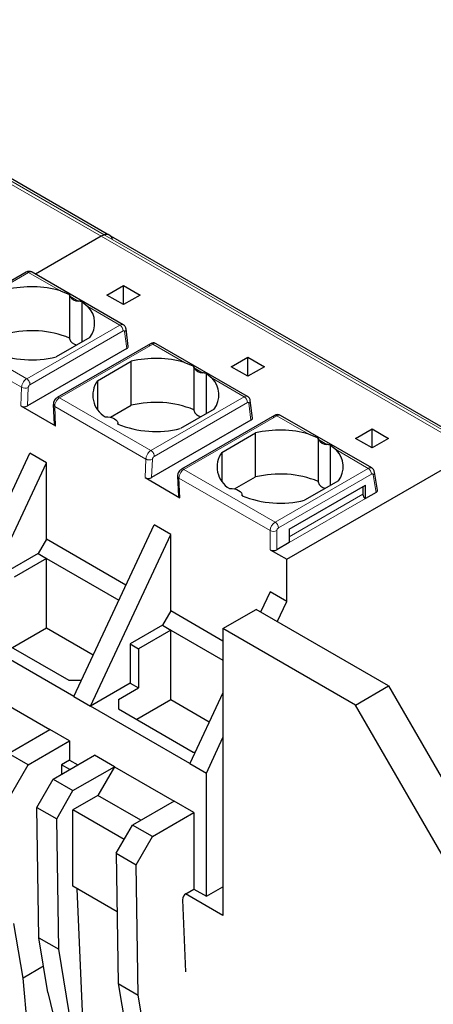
# Model space of a CAD drawing. Header units: millimetres. Extents: x 5 to 418, y 2 to 292.
# Tile 26 of 28: x 370 to 384, y 135 to 168. Entities that reach past the tile are written whole.
import ezdxf

# ---------------------------------------------------------------- set-up
doc = ezdxf.new("R2010")
doc.units = ezdxf.units.MM

msp = doc.modelspace()

# ---------------------------------------------------------------- linework, layer by layer
at = {"color": 7, "linetype": 'Continuous', "lineweight": 18}
for p, q in [((372.557, 161.016), (359.829, 168.364)), ((359.937, 168.417), (372.665, 161.07)), ((385.284, 153.668), (372.557, 161.016)), ((372.665, 161.07), (385.392, 153.722)), ((370.078, 159.781), (366.9, 157.946)), ((370.078, 159.781), (371.164, 159.155)), ((371.491, 158.966), (371.777, 158.801)), ((372.104, 158.612), (373.194, 157.983)), ((370.015, 156.148), (366.9, 157.946)), ((373.194, 157.983), (370.015, 156.148)), ((366.73, 157.652), (369.842, 155.856)), ((373.307, 157.78), (370.128, 155.945)), ((373.431, 157.177), (373.36, 157.76)), ((371.138, 155.5), (374.317, 157.335)), ((374.317, 157.335), (375.407, 156.705)), ((375.733, 156.517), (376.02, 156.351)), ((376.346, 156.163), (377.436, 155.534)), ((369.842, 155.856), (369.813, 155.22)), ((370.069, 155.849), (370.039, 155.219)), ((374.258, 153.699), (371.138, 155.5)), ((377.436, 155.534), (374.258, 153.699)), ((371.001, 154.534), (370.971, 155.204)), ((370.971, 155.204), (374.085, 153.406)), ((377.549, 155.331), (374.371, 153.496)), ((377.673, 154.728), (377.603, 155.311)), ((375.381, 153.05), (378.559, 154.885)), ((378.559, 154.885), (379.649, 154.256)), ((379.976, 154.068), (380.263, 153.902)), ((380.589, 153.714), (381.675, 153.087)), ((374.085, 153.406), (374.055, 152.77)), ((374.282, 152.77), (374.311, 153.4)), ((378.496, 151.252), (381.675, 153.087)), ((375.244, 152.084), (375.214, 152.755)), ((375.214, 152.755), (378.327, 150.958)), ((378.496, 151.252), (375.381, 153.05)), ((378.609, 151.056), (381.788, 152.891)), ((381.844, 152.869), (381.945, 152.263)), ((378.977, 150.746), (381.494, 152.199)), ((381.579, 152.052), (378.977, 150.55)), ((378.327, 150.958), (378.327, 150.305)), ((378.553, 150.305), (378.553, 150.958)), ((378.977, 151.007), (378.977, 151.007))]:
    msp.add_line(p, q, dxfattribs=at)
at = {"color": 7, "linetype": 'Continuous', "lineweight": 25}
for p, q in [((372.767, 161.085), (360.16, 168.363)), ((372.557, 161.016), (370.318, 159.724)), ((385.495, 153.738), (372.888, 161.015)), ((369.998, 159.789), (366.82, 157.954)), ((370.198, 159.793), (370.193, 159.796)), ((373.314, 157.994), (370.198, 159.793)), ((371.164, 159.155), (371.479, 159.029)), ((372.755, 159.008), (373.32, 159.334)), ((373.32, 159.334), (373.886, 159.008)), ((373.32, 158.681), (373.32, 159.334)), ((371.478, 159.025), (371.478, 157.522)), ((373.32, 158.681), (372.755, 159.008)), ((373.886, 159.008), (373.32, 158.681)), ((371.907, 157.408), (371.907, 158.782)), ((371.907, 158.782), (372.104, 158.612)), ((373.479, 157.251), (373.406, 157.851)), ((372.172, 157.561), (371.018, 156.895)), ((373.431, 157.177), (370.039, 155.219)), ((374.238, 157.343), (371.058, 155.507)), ((377.557, 155.545), (374.436, 157.347)), ((376.997, 156.558), (377.563, 156.885)), ((377.563, 156.885), (378.129, 156.558)), ((377.563, 156.232), (377.563, 156.885)), ((372.432, 156.079), (373.586, 156.745)), ((373.586, 155.242), (373.586, 156.745)), ((375.407, 156.705), (375.721, 156.58)), ((375.72, 156.576), (375.72, 155.072)), ((377.563, 156.232), (376.997, 156.558)), ((378.129, 156.558), (377.563, 156.232)), ((376.15, 154.959), (376.15, 156.332)), ((376.15, 156.332), (376.346, 156.163)), ((372.432, 156.079), (372.432, 155.112)), ((369.813, 155.22), (371.001, 154.534)), ((370.924, 155.269), (370.954, 154.597)), ((372.873, 154.83), (373.586, 155.242)), ((376.414, 155.112), (375.261, 154.446)), ((377.721, 154.802), (377.648, 155.402)), ((378.48, 154.894), (375.301, 153.058)), ((381.795, 153.099), (378.678, 154.898)), ((373.126, 154.598), (373.126, 154.615)), ((377.673, 154.728), (374.282, 152.77)), ((381.24, 154.109), (381.805, 154.436)), ((381.805, 154.436), (382.371, 154.109)), ((381.805, 153.783), (381.805, 154.436)), ((376.675, 153.629), (377.829, 154.295)), ((377.829, 152.793), (377.829, 154.295)), ((379.649, 154.256), (379.964, 154.13)), ((379.963, 154.127), (379.963, 152.623)), ((381.805, 153.783), (381.24, 154.109)), ((382.371, 154.109), (381.805, 153.783)), ((380.392, 152.51), (380.392, 153.883)), ((380.392, 153.883), (380.589, 153.714)), ((367.381, 147.737), (370.124, 153.603)), ((370.69, 153.276), (370.124, 153.603)), ((376.675, 153.629), (376.675, 152.663)), ((378.892, 149.978), (385.284, 153.668)), ((367.946, 147.411), (370.69, 153.276)), ((370.69, 150.663), (370.69, 153.276)), ((374.055, 152.77), (375.244, 152.084)), ((375.167, 152.819), (375.197, 152.147)), ((377.115, 152.381), (377.829, 152.793)), ((381.993, 152.339), (381.888, 152.961)), ((378.977, 151.007), (381.579, 152.509)), ((380.657, 152.663), (379.503, 151.996)), ((381.494, 152.46), (381.494, 152.199)), ((381.579, 152.052), (381.579, 152.509)), ((377.369, 152.149), (377.369, 152.166)), ((381.945, 152.263), (381.579, 152.052)), ((371.623, 145.288), (374.367, 151.153)), ((374.932, 150.827), (374.367, 151.153)), ((372.189, 144.962), (374.932, 150.827)), ((374.932, 148.214), (374.932, 150.827)), ((378.977, 151.007), (378.977, 150.55)), ((370.69, 150.663), (370.407, 150.173)), ((373.404, 149.096), (370.69, 150.663)), ((378.977, 150.55), (378.553, 150.305)), ((370.407, 150.173), (369.304, 149.537)), ((370.407, 150.173), (370.69, 150.01)), ((378.327, 150.305), (378.892, 149.978)), ((370.69, 150.01), (369.587, 149.373)), ((370.69, 150.01), (373.164, 148.582)), ((370.69, 147.626), (370.69, 150.01)), ((378.892, 148.541), (378.892, 149.978)), ((378.327, 148.868), (378.002, 148.173)), ((378.892, 148.541), (378.327, 148.868)), ((378.568, 147.847), (378.892, 148.541)), ((374.932, 148.214), (374.65, 147.724)), ((376.714, 147.185), (374.932, 148.214)), ((376.714, 147.61), (377.846, 148.264)), ((382.371, 145.651), (377.846, 148.264)), ((374.65, 147.724), (373.546, 147.087)), ((374.65, 147.724), (374.932, 147.561)), ((371.623, 145.288), (367.946, 147.411)), ((370.69, 147.626), (369.528, 146.955)), ((372.286, 146.704), (370.69, 147.626)), ((374.932, 147.561), (373.829, 146.924)), ((374.932, 147.561), (376.714, 146.532)), ((374.932, 145.177), (374.932, 147.561)), ((376.714, 147.61), (376.714, 137.812)), ((381.24, 144.998), (376.714, 147.61)), ((368.908, 147.313), (371.453, 145.843)), ((373.546, 147.087), (373.546, 145.745)), ((373.546, 147.087), (373.829, 146.924)), ((373.829, 146.924), (373.829, 145.582)), ((371.453, 145.843), (371.883, 145.843)), ((373.546, 145.745), (372.189, 144.962)), ((373.546, 145.745), (373.829, 145.582)), ((373.15, 145.19), (373.829, 145.582)), ((376.714, 145.421), (375.583, 143.002)), ((381.24, 144.998), (382.371, 145.651)), ((382.371, 145.651), (386.897, 137.813)), ((368.766, 145.34), (370.803, 144.164)), ((371.623, 145.288), (372.189, 144.962)), ((373.15, 145.19), (373.15, 144.864)), ((374.932, 145.177), (373.77, 144.506)), ((376.245, 144.419), (374.932, 145.177)), ((375.583, 143.002), (372.189, 144.962)), ((373.15, 144.864), (375.696, 143.394)), ((385.765, 137.16), (381.24, 144.998)), ((369.389, 143.348), (370.803, 144.164)), ((371.482, 143.772), (370.803, 144.164)), ((370.068, 142.956), (371.482, 143.772)), ((371.482, 143.772), (371.482, 143.119)), ((376.149, 142.676), (376.714, 143.885)), ((370.068, 142.956), (369.389, 143.348)), ((375.696, 143.394), (375.766, 143.394)), ((370.916, 142.466), (372.33, 143.282)), ((371.482, 143.119), (371.205, 142.959)), ((371.482, 143.119), (371.764, 142.956)), ((373.009, 142.89), (372.33, 143.282)), ((375.583, 143.002), (376.149, 142.676)), ((369.512, 141.993), (370.068, 142.956)), ((371.205, 142.959), (371.205, 142.633)), ((371.487, 142.796), (371.205, 142.959)), ((371.595, 142.074), (373.009, 142.89)), ((373.009, 142.89), (372.443, 141.911)), ((373.009, 142.89), (375.046, 141.715)), ((376.149, 138.465), (376.149, 142.676)), ((370.36, 141.503), (370.916, 142.466)), ((370.916, 142.466), (371.595, 142.074)), ((371.039, 141.111), (371.595, 142.074)), ((372.443, 141.911), (371.595, 141.421)), ((373.914, 141.062), (372.443, 141.911)), ((375.046, 141.715), (373.631, 140.898)), ((375.724, 141.323), (375.046, 141.715)), ((370.36, 141.503), (371.039, 141.111)), ((370.428, 137.046), (370.36, 141.503)), ((373.348, 140.409), (371.595, 141.421)), ((371.595, 138.808), (371.595, 141.421)), ((374.31, 140.507), (375.724, 141.323)), ((375.724, 141.323), (375.724, 138.71)), ((371.107, 136.654), (371.039, 141.111)), ((373.075, 139.935), (373.631, 140.898)), ((374.31, 140.507), (373.631, 140.898)), ((373.754, 139.544), (374.31, 140.507)), ((373.075, 139.935), (373.754, 139.544)), ((373.075, 139.935), (373.143, 135.479)), ((373.822, 135.087), (373.754, 139.544)), ((373.106, 137.936), (371.595, 138.808)), ((372.056, 131.496), (371.742, 138.723)), ((375.447, 138.55), (375.724, 138.71)), ((375.724, 138.71), (376.149, 138.465)), ((376.149, 138.465), (376.714, 138.792)), ((375.334, 138.348), (375.442, 135.882)), ((376.714, 137.812), (375.442, 138.547)), ((369.892, 135.669), (369.579, 137.536)), ((370.428, 137.046), (371.107, 136.654)), ((370.741, 135.179), (370.428, 137.046)), ((371.947, 131.638), (371.107, 136.654)), ((370.591, 136.072), (369.892, 135.669)), ((370.158, 132.671), (369.892, 135.669)), ((373.143, 135.479), (373.822, 135.087)), ((373.143, 135.479), (373.983, 130.463)), ((370.741, 135.179), (371.53, 131.879)), ((374.135, 133.22), (373.822, 135.087))]:
    msp.add_line(p, q, dxfattribs=at)
at = {"color": 7, "linetype": 'Continuous', "lineweight": 25, "flags": 128}
for points in [[(372.697, 154.846), (372.783, 154.844), (372.866, 154.832), (372.942, 154.81), (373.009, 154.779), (373.063, 154.74), (373.101, 154.696), (373.122, 154.648), (373.125, 154.598)], [(376.94, 152.397), (377.025, 152.395), (377.108, 152.383), (377.185, 152.361), (377.252, 152.329), (377.305, 152.291), (377.344, 152.247), (377.365, 152.199), (377.368, 152.149)]]:
    msp.add_lwpolyline(points, dxfattribs=at)
at = {"color": 7, "linetype": 'Continuous', "lineweight": 25}
for centre, radius, start, end in [((373.033, 160.195), 0.949, 112.838, 120.1255), ((370.179, 155.691), 3.601, 74.1203, 103.4118), ((371.796, 159.165), 0.365, 213.0077, 266.9977), ((371.539, 158.048), 0.798, 322.4074, 44.9887), ((370.173, 154.295), 3.496, 68.0778, 103.7361), ((371.746, 157.581), 0.275, 192.5336, 266.9131), ((370.188, 160.291), 3.496, 248.0778, 283.7361), ((374.421, 153.241), 3.601, 74.1203, 103.4118), ((376.039, 156.716), 0.365, 213.0077, 266.9977), ((375.782, 155.599), 0.798, 322.4074, 44.9887), ((373.126, 155.583), 0.853, 144.4624, 239.775), ((374.416, 151.846), 3.496, 68.0778, 103.7361), ((375.989, 155.132), 0.275, 192.5336, 266.9131), ((374.43, 157.842), 3.496, 248.0778, 283.7361), ((378.664, 150.792), 3.601, 74.1203, 103.4118), ((380.282, 154.266), 0.365, 213.0077, 266.9977), ((377.369, 153.134), 0.853, 144.4624, 239.775), ((380.025, 153.149), 0.798, 322.4074, 44.9887), ((378.659, 149.397), 3.496, 68.0778, 103.7361), ((380.231, 152.683), 0.275, 192.5336, 266.9131), ((378.673, 155.393), 3.496, 248.0778, 283.7361), ((381.679, 152.207), 0.184, 182.6055, 237.3945), ((378.44, 150.523), 0.246, 242.6097, 297.3903), ((375.578, 138.344), 0.244, 122.4523, 179.1683)]:
    msp.add_arc(centre, radius, start, end, dxfattribs=at)
at = {"color": 7, "linetype": 'Continuous', "lineweight": 18}
for centre, radius, start, end in [((370.031, 159.716), 0.0805, 54.3824, 114.3071), ((370.149, 159.681), 0.123, 69.5403, 125.3164), ((373.063, 157.777), 0.244, 0.708, 57.5595), ((373.304, 157.845), 0.102, 303.3742, 3.2989), ((369.962, 156.059), 0.235, 239.5768, 297.0045), ((371.091, 155.435), 0.08, 54.1951, 114.5348), ((377.306, 155.328), 0.244, 0.708, 57.5595), ((377.546, 155.396), 0.102, 303.3742, 3.2989), ((374.204, 153.609), 0.235, 239.5768, 297.0045), ((381.745, 152.989), 0.121, 65.6515, 125.6589), ((381.542, 152.88), 0.246, 2.6055, 57.3945), ((375.334, 152.985), 0.08, 54.1951, 114.5348), ((381.789, 152.952), 0.0994, 303.1843, 5.0652), ((378.695, 150.941), 0.369, 122.6055, 177.3942), ((378.364, 151.045), 0.246, 2.6055, 57.3945), ((378.44, 151.176), 0.246, 242.6082, 297.3909), ((378.676, 150.952), 0.123, 122.6055, 177.3945)]:
    msp.add_arc(centre, radius, start, end, dxfattribs=at)
at = {"color": 7, "linetype": 'Continuous', "lineweight": 25}
for centre, major_axis, ratio, start_param, end_param in [((373.318, 157.243), (0.161, 0.002), 0.582443, 5.479054, 6.346422), ((369.926, 155.285), (0.16, 0), 0.577287, 3.928362, 5.499158), ((377.561, 154.794), (0.161, 0.002), 0.582443, 5.479054, 6.346422), ((371.114, 154.599), (0.16, 0), 0.577287, 3.167804, 3.928362), ((374.169, 152.836), (0.16, 0), 0.577287, 3.928362, 5.499158), ((375.357, 152.15), (0.16, 0), 0.577287, 3.167804, 3.928362), ((381.832, 152.328), (0.161, 0.002), 0.577152, 5.482485, 6.371756)]:
    msp.add_ellipse(centre, major_axis=major_axis, ratio=ratio, start_param=start_param, end_param=end_param, dxfattribs=at)
for points, knots in [([(372.886, 161.013), (372.861, 161.04), (372.818, 161.087), (372.733, 161.093), (372.683, 161.076), (372.665, 161.07)], [0, 0, 0, 0, 0.460386, 0.802938, 1, 1, 1, 1]), ([(372.665, 161.07), (372.696, 161.079), (372.758, 161.098), (372.842, 161.069), (372.905, 161.01), (372.921, 160.943), (372.927, 160.918)], [0, 0, 0, 0, 0.241131, 0.481873, 0.811479, 1, 1, 1, 1]), ([(370.194, 159.796), (370.178, 159.802), (370.147, 159.816), (370.095, 159.819), (370.043, 159.811), (370.013, 159.796), (369.998, 159.789)], [0, 0, 0, 0, 0.260761, 0.519316, 0.767836, 1, 1, 1, 1]), ([(371.491, 158.966), (371.486, 158.979), (371.476, 159.004), (371.478, 159.021), (371.479, 159.029)], [0, 0, 0, 0, 0.542072, 1, 1, 1, 1]), ([(371.907, 158.782), (371.887, 158.785), (371.844, 158.792), (371.801, 158.797), (371.777, 158.801)], [0, 0, 0, 0, 0.457928, 1, 1, 1, 1]), ([(373.406, 157.851), (373.404, 157.864), (373.399, 157.892), (373.38, 157.932), (373.351, 157.97), (373.323, 157.988), (373.309, 157.997)], [0, 0, 0, 0, 0.216182, 0.458388, 0.722321, 1, 1, 1, 1]), ([(374.435, 157.347), (374.42, 157.354), (374.389, 157.368), (374.336, 157.373), (374.284, 157.365), (374.252, 157.35), (374.237, 157.342)], [0, 0, 0, 0, 0.252543, 0.506997, 0.758055, 1, 1, 1, 1]), ([(375.733, 156.517), (375.728, 156.53), (375.719, 156.555), (375.721, 156.572), (375.721, 156.58)], [0, 0, 0, 0, 0.542072, 1, 1, 1, 1]), ([(376.15, 156.332), (376.13, 156.335), (376.087, 156.342), (376.043, 156.348), (376.02, 156.351)], [0, 0, 0, 0, 0.457928, 1, 1, 1, 1]), ([(371.058, 155.507), (371.042, 155.496), (371.008, 155.473), (370.964, 155.417), (370.937, 155.358), (370.925, 155.304), (370.925, 155.276), (370.925, 155.262)], [0, 0, 0, 0, 0.208629, 0.440317, 0.701033, 0.845346, 1, 1, 1, 1]), ([(377.648, 155.402), (377.646, 155.415), (377.641, 155.443), (377.622, 155.483), (377.593, 155.521), (377.566, 155.539), (377.552, 155.548)], [0, 0, 0, 0, 0.2161819, 0.4583879, 0.7223207, 1, 1, 1, 1]), ([(378.678, 154.898), (378.662, 154.905), (378.631, 154.919), (378.579, 154.923), (378.526, 154.916), (378.495, 154.901), (378.479, 154.893)], [0, 0, 0, 0, 0.252543, 0.506997, 0.758055, 1, 1, 1, 1]), ([(379.976, 154.068), (379.971, 154.081), (379.962, 154.105), (379.963, 154.122), (379.964, 154.13)], [0, 0, 0, 0, 0.542072, 1, 1, 1, 1]), ([(380.392, 153.883), (380.373, 153.886), (380.329, 153.893), (380.286, 153.899), (380.263, 153.902)], [0, 0, 0, 0, 0.457928, 1, 1, 1, 1]), ([(381.888, 152.961), (381.885, 152.975), (381.878, 153.004), (381.857, 153.044), (381.827, 153.078), (381.803, 153.093), (381.79, 153.101)], [0, 0, 0, 0, 0.2357138, 0.4842871, 0.7409492, 1, 1, 1, 1]), ([(375.301, 153.058), (375.285, 153.047), (375.25, 153.024), (375.207, 152.968), (375.18, 152.909), (375.168, 152.855), (375.167, 152.827), (375.167, 152.813)], [0, 0, 0, 0, 0.2086294, 0.4403173, 0.7010334, 0.8453464, 1, 1, 1, 1])]:
    msp.add_open_spline(points, degree=3, knots=knots, dxfattribs=at)
at = {"color": 7, "linetype": 'Continuous', "lineweight": 18}
for points, knots in [([(373.312, 157.991), (373.306, 157.996), (373.288, 158.01), (373.245, 158.007), (373.21, 157.991), (373.194, 157.983)], [0, 0, 0, 0, 0.211855, 0.6285399, 1, 1, 1, 1]), ([(373.36, 157.76), (373.358, 157.766), (373.355, 157.78), (373.341, 157.788), (373.324, 157.789), (373.313, 157.783), (373.307, 157.78)], [0, 0, 0, 0, 0.274232, 0.551157, 0.774246, 1, 1, 1, 1]), ([(374.436, 157.343), (374.43, 157.347), (374.411, 157.361), (374.369, 157.359), (374.333, 157.342), (374.317, 157.335)], [0, 0, 0, 0, 0.199604, 0.621876, 1, 1, 1, 1]), ([(369.842, 155.856), (369.844, 155.872), (369.846, 155.904), (369.861, 155.954), (369.882, 156.001), (369.914, 156.055), (369.959, 156.11), (369.997, 156.136), (370.015, 156.148)], [0, 0, 0, 0, 0.154998, 0.301493, 0.439478, 0.568949, 0.801349, 1, 1, 1, 1]), ([(370.128, 155.945), (370.124, 155.943), (370.116, 155.937), (370.104, 155.926), (370.093, 155.913), (370.082, 155.895), (370.071, 155.873), (370.07, 155.857), (370.069, 155.849)], [0, 0, 0, 0, 0.139521, 0.273112, 0.407508, 0.54933, 0.773199, 1, 1, 1, 1]), ([(371.138, 155.5), (371.121, 155.488), (371.082, 155.461), (371.038, 155.406), (371.007, 155.352), (370.987, 155.304), (370.974, 155.253), (370.972, 155.221), (370.971, 155.204)], [0, 0, 0, 0, 0.198108, 0.430327, 0.559842, 0.697964, 0.844685, 1, 1, 1, 1]), ([(377.554, 155.542), (377.548, 155.547), (377.53, 155.561), (377.488, 155.558), (377.453, 155.541), (377.436, 155.534)], [0, 0, 0, 0, 0.211855, 0.62854, 1, 1, 1, 1]), ([(370.971, 155.204), (370.958, 155.213), (370.932, 155.229), (370.927, 155.251), (370.925, 155.262)], [0, 0, 0, 0, 0.516085, 1, 1, 1, 1]), ([(377.603, 155.311), (377.601, 155.317), (377.598, 155.331), (377.584, 155.339), (377.567, 155.34), (377.555, 155.334), (377.549, 155.331)], [0, 0, 0, 0, 0.274232, 0.5511572, 0.7742461, 1, 1, 1, 1]), ([(378.678, 154.893), (378.672, 154.898), (378.654, 154.912), (378.611, 154.909), (378.576, 154.893), (378.559, 154.885)], [0, 0, 0, 0, 0.199604, 0.621876, 1, 1, 1, 1]), ([(374.085, 153.406), (374.086, 153.423), (374.089, 153.454), (374.104, 153.505), (374.124, 153.552), (374.156, 153.606), (374.202, 153.661), (374.24, 153.687), (374.258, 153.699)], [0, 0, 0, 0, 0.154998, 0.301493, 0.439478, 0.568949, 0.801349, 1, 1, 1, 1]), ([(374.371, 153.496), (374.367, 153.493), (374.358, 153.488), (374.347, 153.477), (374.336, 153.464), (374.325, 153.446), (374.314, 153.423), (374.312, 153.408), (374.311, 153.4)], [0, 0, 0, 0, 0.139521, 0.273112, 0.407508, 0.54933, 0.773199, 1, 1, 1, 1]), ([(375.214, 152.755), (375.201, 152.763), (375.174, 152.78), (375.17, 152.802), (375.168, 152.813)], [0, 0, 0, 0, 0.5160852, 1, 1, 1, 1]), ([(375.381, 153.05), (375.363, 153.038), (375.325, 153.012), (375.281, 152.957), (375.25, 152.902), (375.23, 152.855), (375.216, 152.804), (375.215, 152.771), (375.214, 152.755)], [0, 0, 0, 0, 0.198108, 0.430327, 0.559842, 0.697964, 0.844685, 1, 1, 1, 1]), ([(381.788, 152.891), (381.795, 152.894), (381.808, 152.9), (381.825, 152.898), (381.838, 152.888), (381.842, 152.875), (381.844, 152.869)], [0, 0, 0, 0, 0.248422, 0.499806, 0.748451, 1, 1, 1, 1])]:
    msp.add_open_spline(points, degree=3, knots=knots, dxfattribs=at)
for points in [[(374.204, 157.262), (374.204, 157.271), (374.204, 157.289), (374.21, 157.311), (374.22, 157.329), (374.234, 157.342), (374.252, 157.349), (374.272, 157.351), (374.294, 157.346), (374.309, 157.338), (374.317, 157.335)], [(370.128, 155.945), (370.128, 155.954), (370.128, 155.972), (370.122, 156.001), (370.112, 156.031), (370.098, 156.06), (370.08, 156.088), (370.06, 156.112), (370.038, 156.133), (370.023, 156.143), (370.015, 156.148)], [(378.446, 154.813), (378.446, 154.822), (378.447, 154.84), (378.453, 154.862), (378.463, 154.88), (378.477, 154.893), (378.494, 154.9), (378.514, 154.901), (378.536, 154.897), (378.552, 154.889), (378.559, 154.885)], [(374.371, 153.496), (374.371, 153.505), (374.371, 153.523), (374.365, 153.552), (374.355, 153.582), (374.34, 153.611), (374.323, 153.638), (374.303, 153.663), (374.281, 153.684), (374.265, 153.694), (374.258, 153.699)]]:
    msp.add_open_spline(points, degree=3, dxfattribs=at)

doc.saveas('drawing.dxf')
